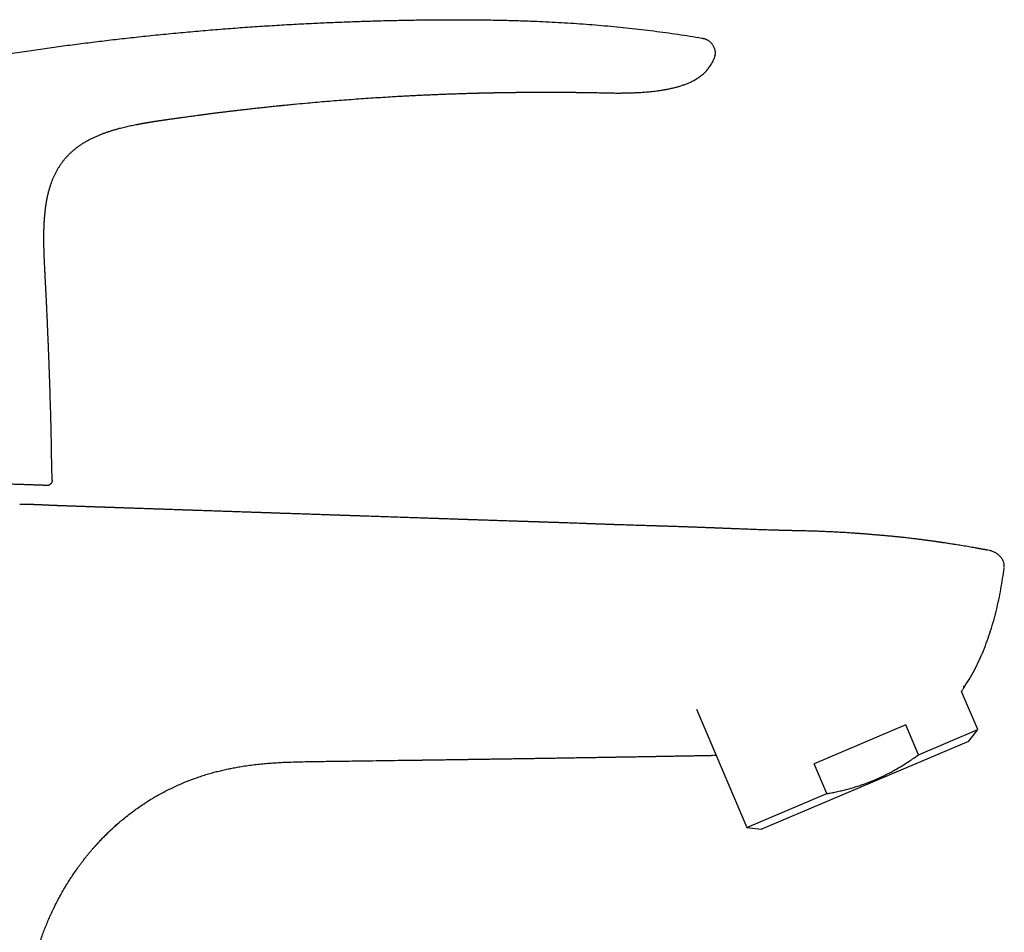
# Model space of a CAD drawing. Header units: millimetres. Extents: x 8 to 789, y 12 to 760.
# Tile 33 of 33: x 694 to 789, y 609 to 696. Entities that reach past the tile are written whole.
import ezdxf

# ---------------------------------------------------------------- set-up
doc = ezdxf.new("R2010")
doc.units = ezdxf.units.MM

msp = doc.modelspace()

# ---------------------------------------------------------------- linework, layer by layer
at = {"color": 7, "linetype": 'Continuous', "lineweight": 30}
for p, q in [((760.937, 692.676), (760.943, 692.711)), ((760.818, 692.294), (760.835, 692.336)), ((738.27, 689.095), (738.358, 689.098)), ((708.503, 686.56), (708.52, 686.562)), ((708.52, 686.563), (708.52, 686.563)), ((702.359, 685.205), (702.377, 685.212)), ((696.733, 675.813), (696.733, 675.814)), ((697.19, 664.249), (697.19, 664.248)), ((697.523, 652.045), (697.47, 654.718)), ((787.147, 645.319), (787.135, 645.319)), ((788.619, 643.619), (788.619, 643.619)), ((786.084, 628.168), (784.532, 631.826)), ((759.183, 630.119), (763.992, 618.79)), ((779.21, 628.626), (770.424, 624.896)), ((780.424, 625.765), (779.21, 628.626)), ((780.424, 625.765), (786.084, 628.168)), ((785.25, 627.061), (786.084, 628.168)), ((765.368, 618.622), (785.25, 627.061)), ((771.638, 622.036), (770.424, 624.896)), ((763.992, 618.79), (771.638, 622.036)), ((706.475, 621.178), (706.48, 621.181)), ((706.475, 621.178), (706.48, 621.181)), ((706.493, 621.189), (706.878, 621.431)), ((763.992, 618.79), (765.368, 618.622))]:
    msp.add_line(p, q, dxfattribs=at)
at = {"color": 7, "linetype": 'Continuous', "lineweight": 30, "flags": 128}
msp.add_lwpolyline([(748.459, 689.151), (748.505, 689.151), (748.681, 689.148), (748.851, 689.145), (749.017, 689.143), (749.177, 689.14), (749.363, 689.136), (749.539, 689.133), (749.705, 689.13), (749.862, 689.127), (750.009, 689.124), (750.147, 689.121), (750.274, 689.118), (750.391, 689.116), (750.497, 689.113), (750.594, 689.111), (750.68, 689.109), (750.755, 689.107), (750.82, 689.106), (750.872, 689.104), (750.913, 689.103), (750.937, 689.103), (750.953, 689.102), (750.96, 689.102), (750.96, 689.102), (750.961, 689.102), (750.961, 689.102), (750.962, 689.102), (750.962, 689.102), (750.963, 689.102), (750.963, 689.102), (750.965, 689.102), (750.966, 689.102), (750.967, 689.102), (750.967, 689.102), (750.967, 689.102), (750.966, 689.102), (750.966, 689.102), (750.966, 689.102), (750.966, 689.102), (750.965, 689.102), (750.965, 689.102)], dxfattribs=at)
at = {"color": 7, "linetype": 'Continuous', "lineweight": 30}
msp.add_arc((719.014, 601.73), 23.135, 131.2168, 132.58067, dxfattribs=at)
for points, knots in [([(651.799, 682.89), (652.317, 683.059), (653.352, 683.398), (654.908, 683.893), (656.465, 684.378), (658.022, 684.852), (659.579, 685.315), (661.229, 685.796), (662.973, 686.29), (664.811, 686.796), (666.65, 687.288), (668.502, 687.769), (670.367, 688.239), (672.246, 688.698), (674.126, 689.141), (676.007, 689.57), (677.889, 689.985), (679.772, 690.385), (681.656, 690.771), (683.541, 691.143), (685.428, 691.501), (687.316, 691.845), (689.204, 692.175), (691.094, 692.491), (692.986, 692.793), (694.826, 693.073), (696.614, 693.333), (698.351, 693.575), (700.09, 693.804), (701.829, 694.023), (703.57, 694.23), (705.363, 694.432), (707.209, 694.628), (709.108, 694.816), (711.008, 694.991), (712.91, 695.153), (714.802, 695.301), (716.684, 695.436), (718.557, 695.558), (720.431, 695.668), (722.239, 695.762), (723.982, 695.842), (725.659, 695.91), (727.338, 695.969), (729.018, 696.018), (730.699, 696.059), (732.382, 696.089), (734.065, 696.108), (735.691, 696.116), (737.258, 696.113), (738.768, 696.099), (740.277, 696.074), (741.786, 696.036), (743.186, 695.989), (744.478, 695.935), (745.662, 695.876), (746.844, 695.808), (748.026, 695.73), (749.206, 695.642), (750.386, 695.543), (751.564, 695.433), (752.74, 695.312), (753.915, 695.179), (755.082, 695.036), (756.24, 694.883), (757.389, 694.719), (758.538, 694.544), (759.302, 694.419), (759.684, 694.356)], [0, 0, 0, 0, 0.0149538, 0.0298821, 0.0447859, 0.0596659, 0.074523, 0.0893581, 0.1068151, 0.124244, 0.1416461, 0.1590228, 0.1767293, 0.1944121, 0.2120726, 0.2297122, 0.2473323, 0.2649341, 0.2825191, 0.3000887, 0.317644, 0.3351865, 0.3527175, 0.3702381, 0.3877498, 0.4052537, 0.4212932, 0.4373282, 0.4533596, 0.4693884, 0.4854154, 0.5014416, 0.5188867, 0.536333, 0.5537815, 0.5712333, 0.5886895, 0.6058393, 0.6229953, 0.6401585, 0.6573298, 0.6726694, 0.6880176, 0.7033754, 0.7187436, 0.7341217, 0.7495082, 0.7649013, 0.7802997, 0.7940999, 0.8079014, 0.8217027, 0.8355023, 0.8492988, 0.8601361, 0.8709705, 0.8818016, 0.8926293, 0.9034534, 0.9142739, 0.9250908, 0.9359047, 0.9467162, 0.9575264, 0.9681431, 0.9787604, 0.989379, 1, 1, 1, 1]), ([(759.684, 694.356), (759.715, 694.35), (759.779, 694.34), (759.876, 694.319), (759.975, 694.29), (760.076, 694.251), (760.178, 694.202), (760.279, 694.142), (760.377, 694.072), (760.472, 693.993), (760.56, 693.907), (760.64, 693.814), (760.712, 693.715), (760.774, 693.613), (760.827, 693.507), (760.87, 693.399), (760.905, 693.29), (760.932, 693.179), (760.95, 693.067), (760.959, 692.955), (760.958, 692.844), (760.949, 692.734), (760.929, 692.624), (760.901, 692.514), (760.863, 692.404), (760.834, 692.331), (760.818, 692.293)], [0, 0, 0, 0, 0.035118, 0.071103, 0.108585, 0.147906, 0.189133, 0.232078, 0.276351, 0.321427, 0.366741, 0.411782, 0.456183, 0.499801, 0.542759, 0.585241, 0.627315, 0.668975, 0.710201, 0.751008, 0.791494, 0.831862, 0.872434, 0.913638, 0.955977, 1, 1, 1, 1]), ([(750.96, 689.102), (751.046, 689.101), (751.216, 689.099), (751.466, 689.097), (751.704, 689.097), (751.931, 689.097), (752.146, 689.099), (752.346, 689.102), (752.532, 689.106), (752.703, 689.11), (752.865, 689.114), (753.016, 689.119), (753.158, 689.125), (753.289, 689.13), (753.41, 689.136), (753.525, 689.141), (753.636, 689.147), (753.787, 689.156), (753.978, 689.168), (754.225, 689.185), (754.493, 689.207), (754.783, 689.234), (755.082, 689.267), (755.391, 689.304), (755.707, 689.348), (756.025, 689.398), (756.353, 689.457), (756.685, 689.525), (757.021, 689.603), (757.349, 689.688), (757.619, 689.767), (757.833, 689.836), (757.993, 689.891), (758.151, 689.949), (758.305, 690.01), (758.458, 690.074), (758.611, 690.143), (758.767, 690.219), (758.929, 690.303), (759.097, 690.399), (759.257, 690.498), (759.408, 690.601), (759.55, 690.704), (759.693, 690.818), (759.832, 690.937), (759.966, 691.063), (760.094, 691.194), (760.22, 691.334), (760.343, 691.484), (760.461, 691.645), (760.573, 691.816), (760.677, 691.998), (760.759, 692.158), (760.801, 692.259), (760.815, 692.293)], [0, 0, 0, 0, 0.023861, 0.04668, 0.068457, 0.089193, 0.108888, 0.127543, 0.144178, 0.159888, 0.174674, 0.188534, 0.20147, 0.21348, 0.224565, 0.234787, 0.244947, 0.255281, 0.276089, 0.297568, 0.323312, 0.349954, 0.377491, 0.405921, 0.435245, 0.465056, 0.494416, 0.526547, 0.558099, 0.589093, 0.619536, 0.635248, 0.650787, 0.666149, 0.681331, 0.696332, 0.711686, 0.727356, 0.744022, 0.761691, 0.780377, 0.795788, 0.811843, 0.828532, 0.845845, 0.862115, 0.878883, 0.896139, 0.91388, 0.932101, 0.950805, 0.970002, 0.989709, 1, 1, 1, 1]), ([(708.52, 686.563), (708.575, 686.571), (708.689, 686.587), (708.867, 686.613), (709.056, 686.64), (709.258, 686.669), (709.471, 686.699), (709.693, 686.73), (709.927, 686.763), (710.172, 686.797), (710.43, 686.832), (710.702, 686.87), (710.988, 686.908), (711.286, 686.949), (711.596, 686.99), (711.919, 687.032), (712.253, 687.076), (712.593, 687.12), (712.936, 687.164), (713.283, 687.208), (713.641, 687.253), (714.01, 687.298), (714.387, 687.344), (714.772, 687.391), (715.166, 687.437), (715.57, 687.485), (716.011, 687.536), (716.492, 687.591), (717.013, 687.649), (717.549, 687.708), (718.1, 687.767), (718.666, 687.826), (719.074, 687.868), (719.319, 687.893), (719.397, 687.901), (719.475, 687.909), (719.553, 687.917), (719.632, 687.925), (719.706, 687.932), (719.771, 687.939), (719.917, 687.953), (720.233, 687.984), (720.874, 688.046), (722.018, 688.153), (723.591, 688.292), (725.443, 688.441), (727.306, 688.577), (729.169, 688.699), (730.58, 688.781), (731.539, 688.833), (732.046, 688.859), (732.552, 688.884), (733.058, 688.908), (733.561, 688.93), (734.056, 688.952), (734.533, 688.972), (735.001, 688.99), (735.466, 689.008), (735.94, 689.025), (736.419, 689.041), (736.895, 689.056), (737.258, 689.067), (737.51, 689.075), (737.656, 689.079), (737.801, 689.083), (737.947, 689.087), (738.099, 689.091), (738.216, 689.094), (738.284, 689.096), (738.298, 689.096)], [0, 0, 0, 0, 0.005595, 0.011595, 0.018002, 0.024815, 0.032034, 0.03952, 0.047398, 0.055667, 0.064328, 0.07357, 0.08322, 0.093277, 0.103743, 0.114616, 0.125898, 0.137587, 0.148932, 0.160636, 0.1727, 0.185124, 0.197906, 0.210811, 0.224062, 0.23766, 0.251605, 0.268658, 0.286203, 0.304239, 0.322766, 0.341785, 0.361296, 0.363902, 0.366517, 0.369141, 0.371773, 0.374413, 0.377062, 0.379264, 0.380983, 0.391791, 0.41109, 0.445553, 0.507094, 0.569534, 0.631974, 0.694414, 0.756854, 0.773807, 0.790761, 0.807714, 0.824668, 0.841621, 0.858153, 0.874378, 0.889593, 0.905135, 0.921005, 0.937202, 0.953232, 0.968772, 0.973645, 0.978519, 0.983392, 0.988266, 0.993139, 0.998657, 1, 1, 1, 1]), ([(738.298, 689.096), (738.318, 689.097), (738.363, 689.098), (738.429, 689.099), (738.491, 689.101), (738.545, 689.102), (738.594, 689.103), (738.665, 689.105), (738.757, 689.107), (738.849, 689.11), (738.915, 689.111), (738.959, 689.112), (739, 689.113), (739.039, 689.114), (739.079, 689.115), (739.119, 689.116), (739.165, 689.117), (739.225, 689.118), (739.299, 689.12), (739.383, 689.121), (739.465, 689.123), (739.541, 689.125), (739.611, 689.126), (739.687, 689.128), (739.77, 689.129), (739.861, 689.131), (739.939, 689.133), (740.008, 689.134), (740.068, 689.135), (740.13, 689.136), (740.199, 689.137), (740.276, 689.139), (740.362, 689.14), (740.45, 689.142), (740.536, 689.143), (740.615, 689.144), (740.699, 689.146), (740.789, 689.147), (740.887, 689.149), (740.984, 689.15), (741.085, 689.152), (741.178, 689.153), (741.263, 689.154), (741.34, 689.155), (741.421, 689.156), (741.501, 689.157), (741.576, 689.158), (741.669, 689.159), (741.782, 689.16), (741.901, 689.162), (742.001, 689.163), (742.091, 689.164), (742.186, 689.165), (742.283, 689.166), (742.38, 689.166), (742.477, 689.167), (742.575, 689.168), (742.667, 689.169), (742.751, 689.17), (742.833, 689.17), (742.92, 689.171), (743.014, 689.171), (743.115, 689.172), (743.217, 689.173), (743.317, 689.173), (743.411, 689.174), (743.514, 689.174), (743.626, 689.175), (743.741, 689.175), (743.848, 689.175), (743.957, 689.176), (744.079, 689.176), (744.211, 689.176), (744.354, 689.177), (744.506, 689.177), (744.666, 689.177), (744.825, 689.177), (744.979, 689.177), (745.124, 689.177), (745.261, 689.177), (745.389, 689.176), (745.509, 689.176), (745.614, 689.176), (745.707, 689.175), (745.789, 689.175), (745.869, 689.175), (745.953, 689.175), (746.056, 689.174), (746.178, 689.173), (746.316, 689.173), (746.456, 689.172), (746.596, 689.171), (746.715, 689.17), (746.812, 689.169), (746.886, 689.169), (746.953, 689.168), (747.016, 689.168), (747.081, 689.167), (747.155, 689.167), (747.226, 689.166), (747.296, 689.165), (747.357, 689.165), (747.417, 689.164), (747.477, 689.163), (747.537, 689.163), (747.596, 689.162), (747.649, 689.162), (747.698, 689.161), (747.744, 689.16), (747.79, 689.16), (747.835, 689.159), (747.879, 689.159), (747.925, 689.158), (747.97, 689.158), (748.01, 689.157), (748.05, 689.157), (748.09, 689.156), (748.125, 689.156), (748.153, 689.155), (748.18, 689.155), (748.208, 689.155), (748.237, 689.154), (748.262, 689.154), (748.283, 689.154), (748.3, 689.153), (748.321, 689.153), (748.347, 689.153), (748.38, 689.152), (748.419, 689.152), (748.446, 689.151), (748.459, 689.151)], [0, 0, 0, 0, 0.005884, 0.013148, 0.019115, 0.023969, 0.028701, 0.033463, 0.044686, 0.055484, 0.059983, 0.06417, 0.068074, 0.071907, 0.07571, 0.079484, 0.083732, 0.088855, 0.096993, 0.105355, 0.113336, 0.120699, 0.127421, 0.133658, 0.142821, 0.151485, 0.160095, 0.165701, 0.171468, 0.177404, 0.18392, 0.191404, 0.199737, 0.208858, 0.217042, 0.224689, 0.231887, 0.241566, 0.250831, 0.260147, 0.269868, 0.280262, 0.287099, 0.294509, 0.302616, 0.310694, 0.317871, 0.324176, 0.337838, 0.350746, 0.358521, 0.367125, 0.376768, 0.386204, 0.395224, 0.404808, 0.414565, 0.423593, 0.431643, 0.438948, 0.447323, 0.456841, 0.466403, 0.4765, 0.486527, 0.495543, 0.503788, 0.516515, 0.527835, 0.537255, 0.547718, 0.559493, 0.572596, 0.586163, 0.600905, 0.616779, 0.63247, 0.647338, 0.661382, 0.674602, 0.687, 0.698577, 0.709414, 0.717601, 0.725517, 0.733163, 0.740999, 0.749725, 0.763298, 0.776545, 0.78982, 0.804472, 0.817463, 0.825067, 0.833058, 0.839412, 0.845143, 0.852059, 0.858726, 0.867618, 0.873624, 0.880156, 0.886357, 0.892269, 0.898546, 0.90508, 0.910896, 0.915282, 0.920375, 0.925556, 0.930178, 0.934716, 0.939814, 0.945029, 0.949356, 0.95342, 0.958433, 0.96213, 0.965067, 0.967766, 0.97127, 0.974625, 0.97757, 0.979772, 0.981525, 0.983797, 0.986652, 0.990442, 0.995234, 1, 1, 1, 1]), ([(748.419, 689.152), (748.419, 689.152), (748.435, 689.151), (748.451, 689.151), (748.468, 689.151)], [0, 0, 0, 0, 0.000434, 1, 1, 1, 1]), ([(703.712, 685.645), (703.83, 685.677), (704.111, 685.754), (704.558, 685.863), (705.052, 685.974), (705.383, 686.041), (705.548, 686.074)], [0, 0, 0, 0, 0.19384, 0.462963, 0.732172, 1, 1, 1, 1]), ([(705.531, 686.071), (705.563, 686.077), (705.627, 686.089), (705.724, 686.108), (705.815, 686.125), (705.896, 686.141), (705.965, 686.154), (706.029, 686.165), (706.085, 686.176), (706.136, 686.185), (706.184, 686.193), (706.229, 686.201), (706.271, 686.209), (706.309, 686.215), (706.344, 686.222), (706.379, 686.228), (706.414, 686.234), (706.453, 686.241), (706.491, 686.247), (706.529, 686.254), (706.567, 686.26), (706.609, 686.267), (706.651, 686.275), (706.692, 686.281), (706.729, 686.288), (706.77, 686.294), (706.812, 686.301), (706.853, 686.308), (706.886, 686.314), (706.91, 686.317), (706.926, 686.32), (706.938, 686.322), (706.948, 686.323), (706.951, 686.324), (706.952, 686.324)], [0, 0, 0, 0, 0.043729, 0.087806, 0.132657, 0.165754, 0.197503, 0.227721, 0.257176, 0.286699, 0.31688, 0.35444, 0.393677, 0.434521, 0.476699, 0.519814, 0.568249, 0.616597, 0.664231, 0.69918, 0.733307, 0.766584, 0.799124, 0.820554, 0.841928, 0.863429, 0.885055, 0.906029, 0.925629, 0.93963, 0.953495, 0.967575, 0.982108, 1, 1, 1, 1]), ([(706.052, 686.169), (706.217, 686.199), (706.601, 686.268), (707.2, 686.365), (707.634, 686.431), (707.849, 686.464)], [0, 0, 0, 0, 0.277613, 0.642533, 1, 1, 1, 1]), ([(706.927, 686.32), (706.927, 686.32), (706.928, 686.32), (706.941, 686.322), (706.965, 686.326), (706.998, 686.332), (707.039, 686.338), (707.087, 686.346), (707.143, 686.355), (707.211, 686.366), (707.295, 686.379), (707.392, 686.394), (707.504, 686.411), (707.627, 686.43), (707.76, 686.45), (707.894, 686.471), (708.026, 686.49), (708.138, 686.507), (708.23, 686.52), (708.295, 686.53), (708.349, 686.538), (708.394, 686.544), (708.443, 686.551), (708.485, 686.557), (708.511, 686.561), (708.52, 686.562)], [0, 0, 0, 0, 0.03521, 0.071164, 0.105145, 0.138204, 0.171266, 0.205057, 0.240082, 0.276634, 0.327923, 0.382057, 0.438669, 0.509074, 0.581034, 0.653185, 0.724065, 0.792162, 0.832629, 0.871156, 0.895843, 0.920006, 0.944133, 0.981328, 1, 1, 1, 1]), ([(696.733, 675.814), (696.736, 675.955), (696.743, 676.237), (696.762, 676.659), (696.788, 677.082), (696.823, 677.503), (696.868, 677.924), (696.92, 678.313), (696.977, 678.671), (697.037, 678.998), (697.106, 679.323), (697.184, 679.646), (697.272, 679.966), (697.366, 680.268), (697.465, 680.551), (697.566, 680.816), (697.676, 681.076), (697.796, 681.333), (697.925, 681.586), (698.063, 681.833), (698.211, 682.074), (698.368, 682.31), (698.535, 682.539), (698.712, 682.76), (698.897, 682.975), (699.091, 683.181), (699.293, 683.38), (699.503, 683.57), (699.72, 683.751), (699.953, 683.932), (700.202, 684.109), (700.467, 684.284), (700.739, 684.448), (701.016, 684.602), (701.298, 684.747), (701.584, 684.884), (701.875, 685.012), (702.175, 685.136), (702.381, 685.212), (702.487, 685.252)], [0, 0, 0, 0, 0.035413, 0.070825, 0.106242, 0.141662, 0.177081, 0.212502, 0.240335, 0.268165, 0.295992, 0.323821, 0.351656, 0.379488, 0.403204, 0.426918, 0.450637, 0.474359, 0.49808, 0.521795, 0.545507, 0.569218, 0.592933, 0.616651, 0.640369, 0.664085, 0.687799, 0.711511, 0.735227, 0.758949, 0.785518, 0.812083, 0.838643, 0.865205, 0.891773, 0.918342, 0.944907, 0.971472, 1, 1, 1, 1]), ([(702.359, 685.205), (702.365, 685.207), (702.461, 685.245), (702.65, 685.312), (702.926, 685.407), (703.203, 685.495), (703.48, 685.58), (703.666, 685.632), (703.759, 685.658)], [0, 0, 0, 0, 0.01289, 0.210703, 0.408603, 0.606232, 0.803358, 1, 1, 1, 1]), ([(697.191, 664.249), (697.187, 664.352), (697.178, 664.576), (697.164, 664.92), (697.15, 665.274), (697.136, 665.617), (697.122, 665.946), (697.109, 666.261), (697.096, 666.562), (697.084, 666.851), (697.072, 667.13), (697.06, 667.399), (697.048, 667.658), (697.037, 667.905), (697.026, 668.139), (697.016, 668.362), (697.006, 668.572), (696.996, 668.769), (696.987, 668.954), (696.978, 669.127), (696.97, 669.287), (696.963, 669.435), (696.956, 669.572), (696.95, 669.696), (696.944, 669.808), (696.939, 669.908), (696.934, 669.996), (696.93, 670.072), (696.927, 670.136), (696.924, 670.188), (696.922, 670.227), (696.921, 670.255), (696.92, 670.276), (696.919, 670.299), (696.917, 670.332), (696.914, 670.38), (696.912, 670.433), (696.908, 670.493), (696.905, 670.558), (696.901, 670.633), (696.896, 670.724), (696.891, 670.83), (696.884, 670.955), (696.877, 671.092), (696.869, 671.243), (696.86, 671.408), (696.851, 671.587), (696.841, 671.777), (696.831, 671.979), (696.821, 672.194), (696.81, 672.421), (696.798, 672.661), (696.787, 672.914), (696.775, 673.181), (696.764, 673.46), (696.754, 673.742), (696.745, 674.025), (696.738, 674.309), (696.732, 674.604), (696.728, 674.91), (696.726, 675.226), (696.728, 675.528), (696.731, 675.725), (696.733, 675.813)], [0, 0, 0, 0, 0.026597, 0.058331, 0.089014, 0.118644, 0.147224, 0.174269, 0.2003, 0.225317, 0.24932, 0.272767, 0.295157, 0.316492, 0.336771, 0.355993, 0.37416, 0.39127, 0.407236, 0.422158, 0.436035, 0.448869, 0.460658, 0.471403, 0.481104, 0.48976, 0.497372, 0.50394, 0.509464, 0.513944, 0.517379, 0.51977, 0.521173, 0.522731, 0.525747, 0.529836, 0.534996, 0.539714, 0.545328, 0.55184, 0.559249, 0.568816, 0.579554, 0.591464, 0.604546, 0.6188, 0.634226, 0.650824, 0.668227, 0.686755, 0.706409, 0.727188, 0.749092, 0.772121, 0.796276, 0.821556, 0.845216, 0.869785, 0.895265, 0.921656, 0.948962, 0.977187, 1, 1, 1, 1]), ([(697.47, 654.718), (697.453, 655.512), (697.42, 657.101), (697.355, 659.484), (697.28, 661.866), (697.22, 663.454), (697.19, 664.248)], [0, 0, 0, 0, 0.25, 0.5, 0.75, 1, 1, 1, 1]), ([(697.006, 651.535), (697.005, 651.535), (697.003, 651.535), (696.988, 651.536), (696.963, 651.536), (696.928, 651.538), (696.883, 651.539), (696.827, 651.541), (696.762, 651.543), (696.686, 651.546), (696.598, 651.549), (696.498, 651.553), (696.388, 651.556), (696.263, 651.561), (696.122, 651.566), (695.965, 651.571), (695.795, 651.577), (695.614, 651.583), (695.423, 651.59), (695.22, 651.597), (695.007, 651.604), (694.785, 651.612), (694.552, 651.62), (694.308, 651.629), (694.054, 651.637), (693.79, 651.647), (693.518, 651.656), (693.24, 651.666), (692.956, 651.676), (692.663, 651.686), (692.361, 651.696), (692.05, 651.707), (691.723, 651.718), (691.38, 651.73), (691.021, 651.743), (690.652, 651.756), (690.293, 651.768), (689.944, 651.78), (689.609, 651.792), (689.267, 651.804), (688.893, 651.817), (688.485, 651.831), (688.04, 651.846), (687.609, 651.861), (687.192, 651.876), (686.791, 651.89), (686.384, 651.904), (685.971, 651.918), (685.523, 651.934), (685.039, 651.951), (684.517, 651.969), (684.009, 651.986), (683.516, 652.003), (683.04, 652.02), (682.558, 652.037), (682.072, 652.054), (681.616, 652.069), (681.192, 652.084), (680.93, 652.093), (680.8, 652.098)], [0, 0, 0, 0, 0.015675, 0.031351, 0.047026, 0.063176, 0.079331, 0.095487, 0.111643, 0.127792, 0.144786, 0.161783, 0.178781, 0.195774, 0.214537, 0.233303, 0.25207, 0.270833, 0.289315, 0.307799, 0.326282, 0.344493, 0.362713, 0.380937, 0.399162, 0.417382, 0.435593, 0.453158, 0.470731, 0.488308, 0.505884, 0.523457, 0.541022, 0.559713, 0.578409, 0.597105, 0.615797, 0.631704, 0.647614, 0.663524, 0.679432, 0.698975, 0.718521, 0.738064, 0.754807, 0.771556, 0.788306, 0.805054, 0.821797, 0.842106, 0.862418, 0.882727, 0.900573, 0.918425, 0.936279, 0.954131, 0.971977, 0.985988, 1, 1, 1, 1]), ([(787.08, 645.332), (787.06, 645.335), (787.02, 645.343), (786.962, 645.353), (786.913, 645.363), (786.874, 645.37), (786.847, 645.375), (786.824, 645.379), (786.801, 645.383), (786.772, 645.389), (786.736, 645.395), (786.693, 645.403), (786.645, 645.412), (786.58, 645.424), (786.494, 645.439), (786.387, 645.459), (786.27, 645.48), (786.086, 645.513), (785.841, 645.556), (785.541, 645.608), (785.243, 645.659), (784.948, 645.709), (784.657, 645.758), (784.377, 645.804), (784.108, 645.847), (783.85, 645.888), (783.606, 645.927), (783.376, 645.963), (783.16, 645.996), (782.957, 646.027), (782.801, 646.051), (782.687, 646.068), (782.612, 646.079), (782.544, 646.089), (782.486, 646.098), (782.443, 646.104), (782.412, 646.109), (782.388, 646.112), (782.363, 646.116), (782.335, 646.12), (782.289, 646.127), (782.223, 646.136), (782.135, 646.149), (782.034, 646.163), (781.922, 646.179), (781.798, 646.197), (781.663, 646.216), (781.518, 646.236), (781.361, 646.257), (781.197, 646.28), (781.028, 646.302), (780.853, 646.325), (780.669, 646.349), (780.475, 646.374), (780.271, 646.399), (779.966, 646.437), (779.566, 646.484), (779.095, 646.537), (778.651, 646.584), (778.233, 646.627), (777.824, 646.667), (777.421, 646.705), (777.024, 646.742), (776.633, 646.776), (776.252, 646.809), (775.879, 646.84), (775.516, 646.869), (775.16, 646.896), (774.761, 646.926), (774.311, 646.958), (773.805, 646.993), (773.289, 647.025), (772.762, 647.055), (772.207, 647.085), (771.623, 647.112), (771.135, 647.132), (770.767, 647.145), (770.52, 647.153), (770.277, 647.161), (770.034, 647.168), (769.797, 647.174), (769.567, 647.18), (769.349, 647.185), (769.145, 647.19), (768.954, 647.194), (768.793, 647.198), (768.661, 647.201), (768.554, 647.203), (768.454, 647.205), (768.359, 647.207), (768.268, 647.209), (768.181, 647.211), (768.112, 647.213), (768.061, 647.214), (768.029, 647.215), (767.998, 647.215), (767.964, 647.216), (767.926, 647.217), (767.883, 647.218), (767.821, 647.219), (767.736, 647.221), (767.624, 647.224), (767.502, 647.227), (767.373, 647.23), (767.236, 647.234), (767.087, 647.238), (766.927, 647.242), (766.755, 647.247), (766.525, 647.254), (766.24, 647.263), (765.905, 647.274), (765.572, 647.285), (765.243, 647.297), (764.917, 647.308), (764.595, 647.32), (764.276, 647.332), (763.883, 647.346), (763.417, 647.364), (763.01, 647.38), (762.74, 647.391), (762.602, 647.396), (762.465, 647.401), (762.33, 647.407), (762.198, 647.412), (762.062, 647.417), (761.926, 647.423), (761.79, 647.428), (761.667, 647.433), (761.558, 647.437), (761.462, 647.441), (761.378, 647.444), (761.308, 647.447), (761.255, 647.449), (761.217, 647.451), (761.188, 647.452), (761.157, 647.453), (761.121, 647.455), (761.071, 647.456), (761.007, 647.459), (760.928, 647.462), (760.835, 647.466), (760.727, 647.47), (760.605, 647.475), (760.471, 647.48), (760.327, 647.486), (760.171, 647.492), (760.007, 647.498), (759.836, 647.504), (759.658, 647.511), (759.471, 647.518), (759.273, 647.525), (759.061, 647.533), (758.839, 647.541), (758.613, 647.549), (758.393, 647.557), (758.18, 647.565), (757.975, 647.572), (757.765, 647.579), (757.553, 647.586), (757.338, 647.593), (757.134, 647.6), (756.94, 647.606), (756.757, 647.612), (756.583, 647.618), (756.419, 647.623), (756.277, 647.628), (756.157, 647.631), (756.061, 647.634), (755.978, 647.637), (755.914, 647.639), (755.865, 647.64), (755.827, 647.642), (755.787, 647.643), (755.741, 647.644), (755.689, 647.646), (755.625, 647.648), (755.549, 647.65), (755.46, 647.653), (755.364, 647.656), (755.178, 647.662), (754.902, 647.67), (754.572, 647.68), (754.273, 647.689), (754.005, 647.697), (753.735, 647.705), (753.462, 647.714), (753.181, 647.723), (752.891, 647.732), (752.589, 647.741), (752.275, 647.751), (751.948, 647.762), (751.612, 647.773), (751.267, 647.785), (750.912, 647.797), (750.545, 647.81), (750.164, 647.824), (749.769, 647.838), (749.36, 647.853), (748.94, 647.868), (748.507, 647.884), (748.115, 647.898), (747.766, 647.91), (747.465, 647.921), (747.165, 647.932), (746.874, 647.942), (746.596, 647.952), (746.332, 647.961), (746.082, 647.97), (745.845, 647.978), (745.623, 647.985), (745.415, 647.992), (745.221, 647.999), (745.044, 648.005), (744.883, 648.01), (744.738, 648.015), (744.606, 648.02), (744.486, 648.024), (744.385, 648.027), (744.303, 648.03), (744.237, 648.032), (744.178, 648.034), (744.126, 648.036), (744.081, 648.037), (744.038, 648.039), (743.99, 648.04), (743.933, 648.042), (743.864, 648.044), (743.783, 648.047), (743.691, 648.05), (743.588, 648.054), (743.473, 648.057), (743.347, 648.062), (743.209, 648.066), (743.061, 648.071), (742.904, 648.076), (742.742, 648.081), (742.58, 648.087), (742.351, 648.094), (742.057, 648.104), (741.702, 648.115), (741.357, 648.127), (741.023, 648.138), (740.699, 648.148), (740.384, 648.159), (739.976, 648.172), (739.47, 648.189), (739.018, 648.204), (738.721, 648.214), (738.582, 648.218), (738.443, 648.223), (738.302, 648.228), (738.163, 648.232), (738.029, 648.237), (737.897, 648.241), (737.77, 648.246), (737.649, 648.25), (737.542, 648.253), (737.449, 648.256), (737.369, 648.259), (737.304, 648.261), (737.251, 648.263), (737.202, 648.265), (737.152, 648.267), (737.097, 648.268), (737.02, 648.271), (736.918, 648.274), (736.788, 648.279), (736.644, 648.284), (736.487, 648.289), (736.315, 648.295), (736.129, 648.301), (735.936, 648.308), (735.736, 648.315), (735.529, 648.322), (735.311, 648.329), (735.081, 648.337), (734.839, 648.345), (734.597, 648.353), (734.355, 648.362), (734.114, 648.37), (733.865, 648.378), (733.606, 648.387), (733.339, 648.396), (732.941, 648.41), (732.417, 648.428), (731.731, 648.451), (731.012, 648.475), (730.259, 648.501), (729.515, 648.526), (728.779, 648.551), (728.051, 648.576), (727.506, 648.594), (727.141, 648.606), (726.953, 648.613), (726.765, 648.619), (726.58, 648.625), (726.401, 648.631), (726.235, 648.637), (726.084, 648.642), (725.949, 648.646), (725.831, 648.65), (725.73, 648.654), (725.644, 648.657), (725.559, 648.66), (725.468, 648.663), (725.361, 648.666), (725.24, 648.67), (725.111, 648.675), (724.974, 648.679), (724.831, 648.684), (724.676, 648.689), (724.511, 648.695), (724.335, 648.701), (724.098, 648.709), (723.806, 648.719), (723.465, 648.73), (723.132, 648.741), (722.806, 648.752), (722.487, 648.763), (722.155, 648.774), (721.812, 648.786), (721.459, 648.798), (721.116, 648.809), (720.784, 648.82), (720.485, 648.831), (720.216, 648.84), (719.978, 648.848), (719.747, 648.856), (719.526, 648.863), (719.324, 648.87), (719.139, 648.876), (718.973, 648.882), (718.817, 648.887), (718.672, 648.892), (718.539, 648.897), (718.418, 648.901), (718.307, 648.904), (718.208, 648.908), (718.124, 648.911), (718.054, 648.913), (717.995, 648.915), (717.935, 648.917), (717.865, 648.919), (717.782, 648.922), (717.685, 648.926), (717.575, 648.929), (717.45, 648.934), (717.311, 648.938), (717.156, 648.944), (716.987, 648.949), (716.804, 648.956), (716.614, 648.962), (716.362, 648.971), (716.057, 648.981), (715.714, 648.993), (715.394, 649.004), (715.097, 649.014), (714.81, 649.024), (714.546, 649.033), (714.304, 649.041), (714.079, 649.049), (713.852, 649.057), (713.617, 649.065), (713.375, 649.073), (713.11, 649.082), (712.82, 649.092), (712.505, 649.102), (712.179, 649.114), (711.915, 649.123), (711.717, 649.129), (711.591, 649.134), (711.469, 649.138), (711.356, 649.142), (711.25, 649.145), (711.148, 649.149), (711.049, 649.152), (710.956, 649.155), (710.873, 649.158), (710.805, 649.16), (710.751, 649.162), (710.709, 649.164), (710.673, 649.165), (710.639, 649.166), (710.598, 649.167), (710.542, 649.169), (710.469, 649.172), (710.389, 649.175), (710.302, 649.178), (710.209, 649.181), (710.107, 649.184), (709.996, 649.188), (709.877, 649.192), (709.7, 649.198), (709.472, 649.206), (709.179, 649.216), (708.878, 649.226), (708.571, 649.237), (708.297, 649.246), (708.055, 649.254), (707.841, 649.262), (707.627, 649.269), (707.405, 649.276), (707.175, 649.284), (706.935, 649.293), (706.671, 649.302), (706.381, 649.311), (706.065, 649.322), (705.736, 649.334), (705.394, 649.345), (705.04, 649.357), (704.733, 649.368), (704.481, 649.377), (704.292, 649.383), (704.112, 649.389), (703.942, 649.395), (703.783, 649.4), (703.635, 649.406), (703.497, 649.41), (703.368, 649.415), (703.248, 649.419), (703.137, 649.423), (703.034, 649.426), (702.942, 649.429), (702.865, 649.432), (702.801, 649.434), (702.748, 649.436), (702.695, 649.438), (702.631, 649.44), (702.551, 649.443), (702.454, 649.446), (702.342, 649.45), (702.217, 649.454), (702.077, 649.459), (701.938, 649.464), (701.801, 649.468), (701.668, 649.473), (701.531, 649.477), (701.393, 649.482), (701.258, 649.487), (701.128, 649.491), (701.001, 649.496), (700.857, 649.501), (700.697, 649.506), (700.524, 649.512), (700.36, 649.518), (700.216, 649.523), (700.09, 649.527), (699.977, 649.531), (699.865, 649.535), (699.748, 649.539), (699.625, 649.543), (699.495, 649.548), (699.358, 649.552), (699.203, 649.558), (699.033, 649.564), (698.854, 649.57), (698.681, 649.576), (698.517, 649.582), (698.382, 649.587), (698.275, 649.591), (698.194, 649.594), (698.117, 649.597), (698.046, 649.6), (697.984, 649.602), (697.93, 649.605), (697.885, 649.606), (697.849, 649.608), (697.821, 649.609), (697.795, 649.61), (697.762, 649.611), (697.714, 649.613), (697.656, 649.616), (697.594, 649.618), (697.531, 649.621), (697.469, 649.623), (697.395, 649.627), (697.306, 649.63), (697.201, 649.635), (697.088, 649.64), (696.987, 649.644), (696.901, 649.648), (696.831, 649.651), (696.759, 649.654), (696.686, 649.657), (696.616, 649.66), (696.554, 649.663), (696.5, 649.666), (696.453, 649.668), (696.415, 649.669), (696.377, 649.671), (696.335, 649.673), (696.286, 649.675), (696.23, 649.677), (696.162, 649.68), (696.087, 649.683), (696.003, 649.687), (695.909, 649.691), (695.807, 649.695), (695.696, 649.699), (695.579, 649.704), (695.464, 649.708), (695.355, 649.712), (695.258, 649.715), (695.171, 649.717), (695.095, 649.718), (695.037, 649.719), (694.993, 649.719), (694.962, 649.72), (694.933, 649.72), (694.908, 649.72), (694.885, 649.72), (694.864, 649.72), (694.846, 649.72), (694.827, 649.72), (694.809, 649.72), (694.794, 649.72), (694.782, 649.72), (694.773, 649.719), (694.764, 649.719), (694.754, 649.719), (694.744, 649.718), (694.732, 649.718), (694.721, 649.719), (694.71, 649.719), (694.7, 649.72), (694.691, 649.72), (694.682, 649.721), (694.669, 649.721), (694.652, 649.722), (694.631, 649.722), (694.608, 649.723), (694.584, 649.723), (694.557, 649.724), (694.532, 649.724), (694.506, 649.724), (694.486, 649.723), (694.469, 649.723), (694.454, 649.723), (694.442, 649.723), (694.434, 649.722), (694.43, 649.722), (694.428, 649.722), (694.428, 649.722), (694.428, 649.722)], [0, 0, 0, 0, 0.000767, 0.001581, 0.002247, 0.002685, 0.003022, 0.00326, 0.003486, 0.003804, 0.004206, 0.004693, 0.005221, 0.00578, 0.006858, 0.008037, 0.009318, 0.010699, 0.014082, 0.017358, 0.020527, 0.023804, 0.026958, 0.029991, 0.032903, 0.035685, 0.038318, 0.040801, 0.043136, 0.045322, 0.04736, 0.048209, 0.04903, 0.049798, 0.050429, 0.050916, 0.051198, 0.051431, 0.0517, 0.052006, 0.05235, 0.053174, 0.054124, 0.055199, 0.056401, 0.057728, 0.059155, 0.060703, 0.062373, 0.064165, 0.065916, 0.06777, 0.069727, 0.071785, 0.073946, 0.0762, 0.08148, 0.086643, 0.091154, 0.095572, 0.099897, 0.10413, 0.108354, 0.112481, 0.116513, 0.120449, 0.12429, 0.128035, 0.131717, 0.136948, 0.142279, 0.147712, 0.153247, 0.158884, 0.165205, 0.171652, 0.174219, 0.176806, 0.179394, 0.181879, 0.184432, 0.186848, 0.18913, 0.191278, 0.193295, 0.195181, 0.19638, 0.197522, 0.198607, 0.199638, 0.200624, 0.201603, 0.20255, 0.202976, 0.20331, 0.203636, 0.204004, 0.204415, 0.204869, 0.205368, 0.206398, 0.207577, 0.208908, 0.210224, 0.211662, 0.21322, 0.214901, 0.216703, 0.218627, 0.222138, 0.225663, 0.22915, 0.232602, 0.236019, 0.2394, 0.242747, 0.246059, 0.251806, 0.257451, 0.258913, 0.260368, 0.261816, 0.263257, 0.264669, 0.265998, 0.267572, 0.269009, 0.270307, 0.271467, 0.272489, 0.273372, 0.274118, 0.274725, 0.275069, 0.275348, 0.275658, 0.276047, 0.276516, 0.27725, 0.278102, 0.279045, 0.280224, 0.28152, 0.282932, 0.28446, 0.286105, 0.287866, 0.289634, 0.291505, 0.29348, 0.295559, 0.297742, 0.300163, 0.302555, 0.304869, 0.307105, 0.309264, 0.311346, 0.313699, 0.315946, 0.318085, 0.320118, 0.322045, 0.323866, 0.325581, 0.327192, 0.328349, 0.329364, 0.330236, 0.330965, 0.331404, 0.331776, 0.332184, 0.332667, 0.333225, 0.333858, 0.334699, 0.335644, 0.336685, 0.337746, 0.341563, 0.345426, 0.348215, 0.351028, 0.353865, 0.356729, 0.359652, 0.362698, 0.365869, 0.369164, 0.372584, 0.376129, 0.379732, 0.383455, 0.3873, 0.391265, 0.395427, 0.399714, 0.404127, 0.408666, 0.41333, 0.416452, 0.419628, 0.422821, 0.425882, 0.428797, 0.431566, 0.434188, 0.436664, 0.438993, 0.441176, 0.443213, 0.445103, 0.446751, 0.448269, 0.449657, 0.450915, 0.452043, 0.452809, 0.453501, 0.454118, 0.454661, 0.45513, 0.455544, 0.456027, 0.456631, 0.457354, 0.458199, 0.459163, 0.460249, 0.461454, 0.462781, 0.464228, 0.465795, 0.467452, 0.469176, 0.470883, 0.47257, 0.476405, 0.480134, 0.483757, 0.487273, 0.490682, 0.493985, 0.497197, 0.503531, 0.50996, 0.511416, 0.512877, 0.514343, 0.515814, 0.517289, 0.518717, 0.520039, 0.521448, 0.522713, 0.523835, 0.524813, 0.525647, 0.526338, 0.526859, 0.527341, 0.527869, 0.528443, 0.529063, 0.53028, 0.531643, 0.533151, 0.534805, 0.536605, 0.53855, 0.540641, 0.542685, 0.544852, 0.547141, 0.549553, 0.552086, 0.554743, 0.557171, 0.559693, 0.562308, 0.565018, 0.567822, 0.570713, 0.577538, 0.584302, 0.592275, 0.600162, 0.607963, 0.615679, 0.623309, 0.630853, 0.632831, 0.634802, 0.636768, 0.638727, 0.640646, 0.642382, 0.643961, 0.645385, 0.646653, 0.647668, 0.648554, 0.649376, 0.650318, 0.651447, 0.65272, 0.654137, 0.655526, 0.657029, 0.658647, 0.660381, 0.662231, 0.664195, 0.667845, 0.671426, 0.67493, 0.678355, 0.681704, 0.684974, 0.688796, 0.692507, 0.696105, 0.699592, 0.702967, 0.705541, 0.708045, 0.710481, 0.712811, 0.715001, 0.716866, 0.718616, 0.720251, 0.721771, 0.723176, 0.724444, 0.7256, 0.726646, 0.72758, 0.728248, 0.728844, 0.729428, 0.730155, 0.731035, 0.732047, 0.733205, 0.734511, 0.735963, 0.737592, 0.739374, 0.741308, 0.743346, 0.745359, 0.749216, 0.752944, 0.756163, 0.75928, 0.762294, 0.765205, 0.767595, 0.769921, 0.772297, 0.774756, 0.777298, 0.779921, 0.78312, 0.786433, 0.78986, 0.793402, 0.794754, 0.796105, 0.797382, 0.798575, 0.799684, 0.80071, 0.80181, 0.802794, 0.803662, 0.804413, 0.80493, 0.805373, 0.805741, 0.806058, 0.806439, 0.80706, 0.807819, 0.808717, 0.809591, 0.810565, 0.811639, 0.812814, 0.814087, 0.815383, 0.818376, 0.821284, 0.824633, 0.827859, 0.830963, 0.833256, 0.835478, 0.8377, 0.840021, 0.842441, 0.84496, 0.847579, 0.850759, 0.854073, 0.857523, 0.861108, 0.864828, 0.868682, 0.870757, 0.872747, 0.874634, 0.876416, 0.878095, 0.879643, 0.88109, 0.882437, 0.883685, 0.884865, 0.88594, 0.886907, 0.887769, 0.888371, 0.888907, 0.889427, 0.890046, 0.890919, 0.89194, 0.893109, 0.894425, 0.89589, 0.897503, 0.898809, 0.900199, 0.901667, 0.903125, 0.904538, 0.905909, 0.907236, 0.908521, 0.910451, 0.912276, 0.913995, 0.915609, 0.916839, 0.918002, 0.919178, 0.920434, 0.921769, 0.923187, 0.924687, 0.926271, 0.928353, 0.930387, 0.93235, 0.934242, 0.936066, 0.937058, 0.93803, 0.938975, 0.939834, 0.940587, 0.941223, 0.941758, 0.94219, 0.94252, 0.942738, 0.943098, 0.943698, 0.944443, 0.945187, 0.945927, 0.946665, 0.947401, 0.948585, 0.949808, 0.951132, 0.952558, 0.953346, 0.954162, 0.955005, 0.955877, 0.95671, 0.957463, 0.958136, 0.958732, 0.959259, 0.959788, 0.960351, 0.960946, 0.961694, 0.962498, 0.963363, 0.964294, 0.965328, 0.966438, 0.967628, 0.968898, 0.970161, 0.971305, 0.972331, 0.97324, 0.974034, 0.974715, 0.975086, 0.975415, 0.97571, 0.976016, 0.97636, 0.976757, 0.977218, 0.977748, 0.97857, 0.979531, 0.980633, 0.981843, 0.982995, 0.984068, 0.985387, 0.986563, 0.987596, 0.988488, 0.989238, 0.989728, 0.990149, 0.990629, 0.991195, 0.991845, 0.992437, 0.993087, 0.993793, 0.99446, 0.994952, 0.995434, 0.995968, 0.996662, 0.997438, 0.99829, 0.999128, 0.999929, 1, 1, 1, 1]), ([(788.625, 643.673), (788.628, 643.707), (788.632, 643.774), (788.629, 643.875), (788.619, 643.976), (788.601, 644.075), (788.576, 644.173), (788.542, 644.268), (788.502, 644.361), (788.455, 644.45), (788.393, 644.551), (788.312, 644.659), (788.211, 644.772), (788.1, 644.876), (787.981, 644.969), (787.855, 645.053), (787.722, 645.127), (787.584, 645.19), (787.441, 645.244), (787.296, 645.288), (787.197, 645.309), (787.147, 645.319)], [0, 0, 0, 0, 0.0416709, 0.0833466, 0.1250166, 0.1666666, 0.2082832, 0.2498598, 0.2914275, 0.333036, 0.3747037, 0.4372714, 0.4998028, 0.5621862, 0.6245347, 0.6869437, 0.7494562, 0.8120703, 0.8747473, 0.93742, 1, 1, 1, 1]), ([(784.726, 632.106), (785.084, 632.685), (785.802, 633.843), (786.653, 635.705), (787.351, 637.627), (787.897, 639.6), (788.323, 641.603), (788.521, 642.954), (788.621, 643.629)], [0, 0, 0, 0, 0.166343, 0.3328642, 0.4995072, 0.6662026, 0.8329832, 1, 1, 1, 1]), ([(784.722, 632.106), (784.735, 632.127), (784.76, 632.168), (784.777, 632.233), (784.777, 632.299), (784.759, 632.345), (784.75, 632.369)], [0, 0, 0, 0, 0.247186, 0.496534, 0.747606, 1, 1, 1, 1]), ([(784.532, 631.826), (784.539, 631.837), (784.597, 631.918), (784.651, 632.001), (784.698, 632.072)], [0, 0, 0, 0, 0.138079, 1, 1, 1, 1]), ([(731.83, 625.243), (731.831, 625.243), (731.831, 625.243), (731.833, 625.243), (731.839, 625.243), (731.85, 625.243), (731.868, 625.243), (731.897, 625.244), (731.937, 625.244), (731.987, 625.245), (732.052, 625.246), (732.134, 625.247), (732.235, 625.248), (732.348, 625.25), (732.466, 625.251), (732.621, 625.254), (732.806, 625.256), (733.032, 625.259), (733.259, 625.262), (733.485, 625.266), (733.689, 625.268), (733.873, 625.271), (734.037, 625.273), (734.189, 625.276), (734.33, 625.278), (734.458, 625.279), (734.575, 625.281), (734.68, 625.283), (734.774, 625.284), (734.856, 625.285), (734.93, 625.286), (735, 625.287), (735.151, 625.289), (735.36, 625.292), (735.626, 625.296), (735.861, 625.3), (736.087, 625.303), (736.305, 625.306), (736.574, 625.31), (736.902, 625.315), (737.295, 625.321), (737.699, 625.327), (738.114, 625.333), (738.557, 625.339), (739.028, 625.346), (739.527, 625.354), (740.038, 625.362), (740.561, 625.37), (741.095, 625.378), (741.641, 625.386), (742.198, 625.395), (742.766, 625.403), (743.346, 625.412), (743.93, 625.422), (744.513, 625.431), (745.091, 625.44), (745.663, 625.449), (746.23, 625.458), (746.79, 625.467), (747.391, 625.477), (748.032, 625.487), (748.712, 625.498), (749.379, 625.509), (750.035, 625.52), (750.637, 625.53), (751.188, 625.539), (751.69, 625.547), (752.116, 625.555), (752.469, 625.561), (752.75, 625.565), (753.026, 625.57), (753.284, 625.574), (753.525, 625.578), (753.747, 625.582), (753.962, 625.586), (754.168, 625.589), (754.367, 625.593), (754.557, 625.596), (754.741, 625.599), (754.906, 625.602), (755.061, 625.605), (755.212, 625.607), (755.374, 625.61), (755.549, 625.613), (755.734, 625.616), (755.928, 625.62), (756.129, 625.623), (756.336, 625.627), (756.554, 625.63), (756.782, 625.634), (757.021, 625.639), (757.27, 625.643), (757.53, 625.648), (757.796, 625.652), (758.06, 625.657), (758.315, 625.662), (758.557, 625.666), (758.787, 625.67), (759.006, 625.674), (759.217, 625.678), (759.42, 625.682), (759.615, 625.685), (759.798, 625.689), (759.968, 625.692), (760.127, 625.695), (760.274, 625.698), (760.408, 625.7), (760.535, 625.703), (760.657, 625.705), (760.751, 625.707), (760.804, 625.708), (760.816, 625.708)], [0, 0, 0, 0, 0.000127, 0.00028, 0.000638, 0.0011, 0.001684, 0.002811, 0.004253, 0.006016, 0.008105, 0.011118, 0.014629, 0.018638, 0.02283, 0.026926, 0.034696, 0.042099, 0.050435, 0.058254, 0.065556, 0.07164, 0.077313, 0.082575, 0.087428, 0.091871, 0.095905, 0.09953, 0.102748, 0.105558, 0.108014, 0.110404, 0.112771, 0.123626, 0.132069, 0.140183, 0.147967, 0.155421, 0.162648, 0.175808, 0.189344, 0.203258, 0.217549, 0.232217, 0.249019, 0.266224, 0.283826, 0.301826, 0.320224, 0.339019, 0.358212, 0.377803, 0.39779, 0.418061, 0.438175, 0.458088, 0.4778, 0.497311, 0.51662, 0.535728, 0.559461, 0.582875, 0.605943, 0.628534, 0.65063, 0.668233, 0.685509, 0.70246, 0.712296, 0.722019, 0.731571, 0.740788, 0.748728, 0.756394, 0.763786, 0.770905, 0.77775, 0.784322, 0.790621, 0.796678, 0.801463, 0.806653, 0.812247, 0.818245, 0.824648, 0.831455, 0.838243, 0.845391, 0.852898, 0.860764, 0.86899, 0.877574, 0.886519, 0.895819, 0.905034, 0.91386, 0.922149, 0.930063, 0.937601, 0.944764, 0.951893, 0.958609, 0.96491, 0.970797, 0.976271, 0.981332, 0.985992, 0.990189, 0.994439, 0.998745, 1, 1, 1, 1]), ([(760.858, 625.71), (760.86, 625.71), (760.868, 625.71), (760.882, 625.71), (760.9, 625.711), (760.94, 625.711), (760.991, 625.712), (761.037, 625.713), (761.054, 625.713)], [0, 0, 0, 0, 0.0404883, 0.1301872, 0.2231134, 0.3193391, 0.749228, 1, 1, 1, 1]), ([(771.638, 622.036), (771.74, 622.054), (772.004, 622.101), (772.43, 622.186), (772.913, 622.292), (773.395, 622.408), (773.874, 622.536), (774.351, 622.675), (774.823, 622.826), (775.291, 622.988), (775.758, 623.164), (776.228, 623.354), (776.698, 623.561), (777.162, 623.779), (777.591, 623.995), (777.984, 624.206), (778.344, 624.408), (778.7, 624.617), (779.091, 624.857), (779.517, 625.132), (779.975, 625.442), (780.274, 625.658), (780.424, 625.765)], [0, 0, 0, 0, 0.032291, 0.083661, 0.135042, 0.186421, 0.237787, 0.28942, 0.341052, 0.392214, 0.443375, 0.496638, 0.54992, 0.603202, 0.656466, 0.69928, 0.742103, 0.784926, 0.827741, 0.885157, 0.942582, 1, 1, 1, 1]), ([(707.258, 621.66), (707.326, 621.701), (707.557, 621.839), (707.956, 622.061), (708.455, 622.326), (708.958, 622.576), (709.466, 622.814), (709.972, 623.036), (710.474, 623.242), (710.972, 623.432), (711.475, 623.611), (711.982, 623.779), (712.492, 623.935), (712.996, 624.077), (713.493, 624.205), (713.983, 624.322), (714.474, 624.428), (714.968, 624.525), (715.509, 624.621), (716.098, 624.714), (716.734, 624.799), (717.372, 624.871), (718.011, 624.932), (718.651, 624.981), (719.292, 625.02), (720.018, 625.054), (720.829, 625.082), (721.726, 625.102), (722.623, 625.117), (723.52, 625.129), (724.416, 625.14), (725.313, 625.151), (726.21, 625.164), (728.687, 625.199), (731.098, 625.232), (733.21, 625.264), (733.444, 625.267)], [0, 0, 0, 0, 0.0088446, 0.030189, 0.0511529, 0.0721172, 0.0930819, 0.1140468, 0.1339703, 0.1538945, 0.1738202, 0.1937474, 0.213676, 0.2336053, 0.2523957, 0.2711862, 0.2899777, 0.3087705, 0.3275642, 0.3515354, 0.3755058, 0.3994776, 0.4234516, 0.4474264, 0.4713996, 0.4953733, 0.5288666, 0.5623622, 0.5958563, 0.6293498, 0.6628432, 0.6963367, 0.7298304, 0.7633241, 0.9738555, 1, 1, 1, 1]), ([(703.771, 619.132), (703.776, 619.137), (703.92, 619.266), (704.211, 619.511), (704.646, 619.866), (705.089, 620.21), (705.544, 620.545), (705.983, 620.854), (706.275, 621.046), (706.408, 621.133)], [0, 0, 0, 0, 0.005916, 0.175284, 0.344645, 0.514004, 0.68337, 0.855831, 1, 1, 1, 1]), ([(706.408, 621.134), (706.417, 621.14), (706.463, 621.17), (706.546, 621.223), (706.657, 621.294), (706.765, 621.362), (706.838, 621.408), (706.876, 621.431), (706.878, 621.432)], [0, 0, 0, 0, 0.059074, 0.300508, 0.533611, 0.760535, 0.986817, 1, 1, 1, 1]), ([(706.817, 621.394), (706.849, 621.414), (706.924, 621.461), (707.045, 621.535), (707.16, 621.604), (707.232, 621.646), (707.257, 621.661)], [0, 0, 0, 0, 0.216553, 0.514655, 0.826856, 1, 1, 1, 1]), ([(698.76, 613.082), (698.834, 613.206), (698.994, 613.472), (699.251, 613.878), (699.53, 614.302), (699.785, 614.672), (700.011, 614.989), (700.205, 615.255), (700.404, 615.52), (700.607, 615.783), (700.814, 616.044), (701.021, 616.299), (701.226, 616.543), (701.424, 616.774), (701.616, 616.992), (701.801, 617.199), (701.979, 617.393), (702.146, 617.57), (702.301, 617.732), (702.444, 617.879), (702.58, 618.017), (702.71, 618.146), (702.831, 618.265), (702.945, 618.375), (703.05, 618.475), (703.146, 618.566), (703.235, 618.649), (703.316, 618.725), (703.39, 618.792), (703.456, 618.852), (703.507, 618.898), (703.545, 618.932), (703.574, 618.958), (703.603, 618.984), (703.633, 619.01), (703.664, 619.038), (703.695, 619.066), (703.715, 619.083), (703.724, 619.091)], [0, 0, 0, 0, 0.05479, 0.118323, 0.182685, 0.247878, 0.289285, 0.331024, 0.373095, 0.415501, 0.457805, 0.499912, 0.540281, 0.578911, 0.615803, 0.650954, 0.684362, 0.716026, 0.743519, 0.769546, 0.794106, 0.8172, 0.838828, 0.858992, 0.877226, 0.894075, 0.909543, 0.923633, 0.936352, 0.94771, 0.957719, 0.962943, 0.967749, 0.972885, 0.978772, 0.9855, 0.993129, 1, 1, 1, 1]), ([(701.557, 616.921), (701.621, 616.995), (701.811, 617.212), (702.138, 617.562), (702.535, 617.973), (702.942, 618.374), (703.338, 618.748), (703.603, 618.982), (703.725, 619.091)], [0, 0, 0, 0, 0.095829, 0.281983, 0.468142, 0.654298, 0.840446, 1, 1, 1, 1]), ([(701.556, 616.922), (701.568, 616.937), (701.623, 616.999), (701.679, 617.061), (701.722, 617.109)], [0, 0, 0, 0, 0.234216, 1, 1, 1, 1]), ([(694.849, 600.351), (694.869, 600.562), (694.909, 600.986), (694.981, 601.618), (695.062, 602.245), (695.154, 602.867), (695.257, 603.487), (695.373, 604.11), (695.502, 604.734), (695.644, 605.359), (695.801, 605.982), (695.97, 606.6), (696.153, 607.215), (696.35, 607.825), (696.549, 608.397), (696.748, 608.931), (696.943, 609.427), (697.148, 609.919), (697.363, 610.408), (697.587, 610.891), (697.835, 611.399), (698.108, 611.93), (698.41, 612.481), (698.628, 612.865), (698.748, 613.063), (698.76, 613.082)], [0, 0, 0, 0, 0.047431, 0.0950882, 0.1418944, 0.188698, 0.2354978, 0.2822946, 0.3300457, 0.3777956, 0.4255429, 0.4732873, 0.5210303, 0.5687725, 0.616513, 0.6562087, 0.6959031, 0.735597, 0.7752904, 0.8149834, 0.854676, 0.9014563, 0.9482379, 0.9950202, 1, 1, 1, 1])]:
    msp.add_open_spline(points, degree=3, knots=knots, dxfattribs=at)
msp.add_open_spline([(697.523, 652.045), (697.523, 652.028), (697.522, 651.994), (697.515, 651.943), (697.504, 651.894), (697.487, 651.846), (697.465, 651.8), (697.439, 651.756), (697.409, 651.715), (697.375, 651.678), (697.337, 651.644), (697.295, 651.614), (697.251, 651.589), (697.205, 651.568), (697.157, 651.552), (697.107, 651.541), (697.056, 651.535), (697.023, 651.535), (697.006, 651.535)], degree=3, dxfattribs=at)

doc.saveas('drawing.dxf')
